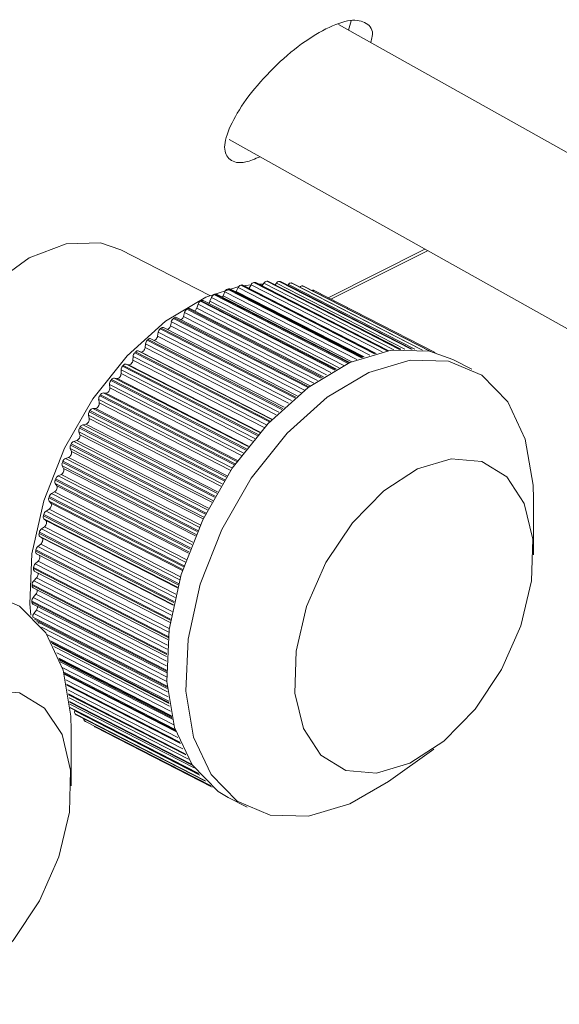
# Model space of a CAD drawing. Header units: millimetres. Extents: x -219 to 1361, y -849 to 661.
# Tile 60 of 73: x 1115 to 1129, y -72 to -46. Entities that reach past the tile are written whole.
import ezdxf

# ---------------------------------------------------------------- set-up
doc = ezdxf.new("R2010")
doc.units = ezdxf.units.MM

msp = doc.modelspace()

# ---------------------------------------------------------------- linework, layer by layer
at = {"color": 7, "linetype": 'Continuous', "lineweight": 15}
for p, q in [((1147.477, -59.995), (1123.523, -46.583)), ((1123.781, -46.728), (1123.846, -46.484)), ((1120.675, -49.573), (1145.523, -63.485)), ((1120.176, -53.628), (1117.86, -52.441)), ((1123.319, -53.724), (1125.838, -52.464)), ((1124.159, -55.237), (1120.69, -53.458)), ((1120.858, -53.523), (1120.908, -53.425)), ((1124.496, -55.134), (1121.031, -53.357)), ((1121.196, -53.442), (1121.248, -53.35)), ((1124.824, -55.065), (1121.367, -53.292)), ((1121.458, -53.339), (1121.563, -53.338)), ((1121.537, -53.379), (1121.58, -53.311)), ((1125.139, -55.029), (1121.695, -53.263)), ((1121.872, -53.353), (1121.903, -53.309)), ((1125.437, -55.025), (1122.012, -53.269)), ((1122.198, -53.364), (1122.215, -53.342)), ((1125.705, -55.048), (1122.318, -53.311)), ((1122.605, -53.387), (1122.61, -53.389)), ((1125.922, -55.088), (1122.61, -53.389)), ((1126.032, -55.115), (1122.886, -53.502)), ((1123.471, -55.544), (1119.997, -53.762)), ((1120.174, -53.781), (1120.214, -53.679)), ((1123.817, -55.374), (1120.344, -53.593)), ((1120.517, -53.635), (1120.563, -53.535)), ((1123.126, -55.746), (1119.651, -53.964)), ((1119.83, -53.961), (1119.865, -53.858)), ((1122.782, -55.98), (1119.307, -54.198)), ((1119.425, -54.258), (1119.431, -54.254)), ((1119.487, -54.173), (1119.516, -54.069)), ((1122.442, -56.243), (1118.968, -54.461)), ((1119.147, -54.415), (1119.171, -54.312)), ((1122.109, -56.534), (1118.636, -54.753)), ((1118.813, -54.687), (1118.831, -54.585)), ((1118.486, -54.986), (1118.498, -54.886)), ((1118.169, -55.312), (1118.175, -55.214)), ((1118.311, -55.071), (1118.372, -55.099)), ((1126.984, -55.546), (1126.489, -55.292)), ((1117.863, -55.661), (1117.863, -55.566)), ((1117.994, -55.413), (1118.059, -55.433)), ((1117.69, -55.778), (1117.758, -55.79)), ((1117.571, -56.031), (1117.564, -55.94)), ((1117.294, -56.422), (1117.281, -56.335)), ((1117.4, -56.164), (1117.471, -56.168)), ((1117.126, -56.569), (1117.199, -56.565)), ((1117.034, -56.829), (1117.015, -56.746)), ((1116.871, -56.989), (1116.946, -56.977)), ((1116.792, -57.25), (1116.767, -57.173)), ((1116.57, -57.684), (1116.54, -57.612)), ((1116.634, -57.424), (1116.711, -57.403)), ((1116.419, -57.869), (1116.497, -57.84)), ((1116.37, -58.126), (1116.334, -58.061)), ((1116.226, -58.321), (1116.304, -58.286)), ((1116.162, -58.397), (1116.15, -58.428)), ((1116.192, -58.576), (1116.151, -58.516)), ((1116.056, -58.78), (1116.135, -58.736)), ((1116.038, -59.028), (1115.992, -58.976)), ((1128.589, -60.372), (1128.589, -58.921)), ((1115.911, -59.24), (1115.989, -59.19)), ((1115.792, -59.701), (1115.869, -59.643)), ((1115.909, -59.482), (1115.857, -59.437)), ((1115.805, -59.934), (1115.749, -59.896)), ((1115.698, -60.157), (1115.774, -60.094)), ((1119.139, -62.131), (1115.667, -60.351)), ((1115.632, -60.608), (1115.705, -60.538)), ((1115.583, -60.732), (1115.586, -60.701)), ((1115.607, -60.796), (1119.081, -62.577)), ((1115.592, -61.051), (1115.663, -60.975)), ((1115.574, -61.232), (1119.049, -63.014)), ((1115.58, -61.481), (1115.648, -61.4)), ((1115.569, -61.656), (1119.044, -63.438)), ((1115.595, -61.897), (1115.66, -61.811)), ((1115.67, -62.106), (1119.065, -63.847)), ((1116.068, -62.677), (1119.113, -64.239)), ((1116.266, -63.112), (1119.187, -64.61)), ((1116.383, -63.47), (1119.285, -64.958)), ((1116.455, -63.768), (1119.407, -65.282)), ((1116.499, -64.012), (1119.551, -65.577)), ((1116.526, -64.207), (1119.713, -65.841)), ((1116.542, -64.355), (1119.887, -66.07)), ((1116.659, -64.433), (1116.664, -64.418)), ((1116.696, -64.532), (1120.06, -66.257)), ((1116.937, -64.71), (1116.934, -64.709)), ((1116.937, -64.71), (1120.198, -66.383)), ((1116.568, -66.382), (1116.568, -64.932)), ((1120.237, -66.415), (1117.18, -64.847)), ((1124.821, -66.27), (1125.998, -65.424)), ((1120.648, -66.682), (1121.143, -66.936))]:
    msp.add_line(p, q, dxfattribs=at)
at = {"color": 8, "linetype": 'Continuous', "lineweight": 15}
for p, q in [((1123.247, -53.687), (1125.769, -52.425)), ((1121.652, -53.259), (1125.107, -55.031)), ((1125.129, -55.03), (1121.675, -53.258)), ((1120.63, -53.465), (1124.115, -55.253)), ((1124.139, -55.244), (1120.654, -53.457)), ((1124.332, -55.18), (1120.908, -53.425)), ((1120.977, -53.36), (1124.456, -55.144)), ((1124.479, -55.138), (1121.001, -53.355)), ((1124.654, -55.097), (1121.248, -53.35)), ((1121.319, -53.292), (1124.788, -55.071)), ((1124.81, -55.067), (1121.342, -53.288)), ((1124.962, -55.045), (1121.58, -53.311)), ((1125.248, -55.024), (1121.903, -53.309)), ((1121.976, -53.263), (1125.409, -55.024)), ((1125.429, -55.025), (1121.998, -53.265)), ((1125.502, -55.028), (1122.215, -53.342)), ((1122.288, -53.304), (1125.684, -55.045)), ((1125.701, -55.048), (1122.308, -53.308)), ((1122.585, -53.38), (1125.908, -55.084)), ((1125.921, -55.087), (1122.605, -53.387)), ((1122.867, -53.493), (1126.03, -55.114)), ((1123.445, -55.558), (1119.951, -53.766)), ((1123.661, -55.447), (1120.214, -53.679)), ((1120.279, -53.605), (1123.77, -55.395)), ((1123.794, -55.384), (1120.303, -53.594)), ((1120.517, -53.635), (1123.866, -55.352)), ((1123.999, -55.297), (1120.563, -53.535)), ((1120.858, -53.523), (1124.183, -55.228)), ((1119.574, -53.986), (1123.072, -55.78)), ((1123.096, -55.765), (1119.598, -53.971)), ((1119.83, -53.961), (1123.209, -55.694)), ((1123.319, -55.629), (1119.865, -53.858)), ((1119.926, -53.779), (1123.421, -55.571)), ((1120.174, -53.781), (1123.54, -55.508)), ((1119.225, -54.226), (1122.726, -56.021)), ((1122.749, -56.003), (1119.249, -54.208)), ((1119.487, -54.173), (1122.878, -55.911)), ((1122.976, -55.844), (1119.516, -54.069)), ((1118.881, -54.496), (1122.384, -56.292)), ((1122.407, -56.272), (1118.905, -54.476)), ((1119.147, -54.415), (1122.547, -56.158)), ((1122.635, -56.089), (1119.171, -54.312)), ((1118.544, -54.794), (1122.048, -56.591)), ((1122.071, -56.57), (1118.567, -54.773)), ((1118.813, -54.687), (1122.22, -56.434)), ((1122.299, -56.364), (1118.831, -54.585)), ((1118.486, -54.986), (1121.899, -56.736)), ((1121.97, -56.667), (1118.498, -54.886)), ((1121.649, -56.996), (1118.175, -55.214)), ((1118.217, -55.12), (1121.722, -56.918)), ((1121.744, -56.894), (1118.239, -55.097)), ((1118.311, -55.071), (1121.784, -56.852)), ((1118.372, -55.099), (1121.787, -56.85)), ((1121.339, -57.349), (1117.863, -55.566)), ((1117.9, -55.471), (1121.406, -57.269)), ((1121.428, -57.244), (1117.921, -55.446)), ((1117.994, -55.413), (1121.47, -57.195)), ((1118.059, -55.433), (1121.478, -57.186)), ((1118.169, -55.312), (1121.586, -57.064)), ((1121.124, -57.617), (1117.617, -55.818)), ((1117.69, -55.778), (1121.167, -57.561)), ((1117.758, -55.79), (1121.18, -57.545)), ((1117.863, -55.661), (1121.284, -57.415)), ((1121.042, -57.724), (1117.564, -55.94)), ((1117.571, -56.031), (1120.995, -57.787)), ((1117.596, -55.844), (1121.104, -57.643)), ((1120.76, -58.119), (1117.281, -56.335)), ((1117.308, -56.238), (1120.816, -58.037)), ((1120.835, -58.01), (1117.327, -56.211)), ((1117.4, -56.164), (1120.878, -57.948)), ((1117.471, -56.168), (1120.895, -57.924)), ((1117.126, -56.569), (1120.605, -58.353)), ((1117.199, -56.565), (1120.626, -58.322)), ((1117.294, -56.422), (1120.72, -58.178)), ((1120.494, -58.531), (1117.015, -56.746)), ((1117.034, -56.829), (1120.461, -58.586)), ((1117.036, -56.651), (1120.544, -58.45)), ((1120.563, -58.421), (1117.055, -56.622)), ((1116.783, -57.078), (1120.292, -58.878)), ((1120.308, -58.848), (1116.8, -57.049)), ((1116.871, -56.989), (1120.35, -58.774)), ((1116.946, -56.977), (1120.373, -58.735)), ((1120.247, -58.958), (1116.767, -57.173)), ((1116.792, -57.25), (1120.22, -59.008)), ((1120.02, -59.397), (1116.54, -57.612)), ((1116.55, -57.519), (1120.059, -59.318)), ((1120.074, -59.288), (1116.566, -57.488)), ((1116.634, -57.424), (1120.114, -59.208)), ((1116.711, -57.403), (1120.139, -59.161)), ((1116.419, -57.869), (1119.899, -59.653)), ((1116.497, -57.84), (1119.924, -59.598)), ((1116.57, -57.684), (1119.998, -59.442)), ((1119.814, -59.845), (1116.334, -58.061)), ((1116.339, -57.97), (1119.847, -59.769)), ((1119.861, -59.738), (1116.352, -57.939)), ((1116.37, -58.126), (1119.797, -59.884)), ((1116.226, -58.321), (1119.705, -60.106)), ((1116.304, -58.286), (1119.731, -60.043)), ((1116.15, -58.428), (1119.658, -60.227)), ((1119.63, -60.3), (1116.151, -58.516)), ((1119.67, -60.196), (1116.162, -58.397)), ((1116.192, -58.576), (1119.618, -60.332)), ((1115.985, -58.891), (1119.492, -60.69)), ((1119.503, -60.658), (1115.995, -58.859)), ((1116.056, -58.78), (1119.535, -60.563)), ((1116.135, -58.736), (1119.56, -60.493)), ((1119.47, -60.759), (1115.992, -58.976)), ((1116.038, -59.028), (1119.462, -60.784)), ((1115.845, -59.356), (1119.352, -61.154)), ((1119.36, -61.122), (1115.854, -59.324)), ((1115.911, -59.24), (1119.389, -61.023)), ((1115.989, -59.19), (1119.412, -60.945)), ((1119.334, -61.219), (1115.857, -59.437)), ((1115.869, -59.643), (1119.288, -61.397)), ((1115.909, -59.482), (1119.329, -61.236)), ((1115.731, -59.819), (1119.237, -61.617)), ((1119.244, -61.586), (1115.738, -59.788)), ((1119.223, -61.678), (1115.749, -59.896)), ((1115.792, -59.701), (1119.267, -61.483)), ((1115.698, -60.157), (1119.172, -61.939)), ((1115.774, -60.094), (1119.189, -61.845)), ((1115.805, -59.934), (1119.222, -61.686)), ((1115.643, -60.279), (1119.148, -62.076)), ((1119.153, -62.045), (1115.648, -60.247)), ((1115.632, -60.608), (1119.102, -62.388)), ((1115.705, -60.538), (1119.116, -62.287)), ((1115.583, -60.732), (1119.086, -62.528)), ((1119.089, -62.497), (1115.586, -60.701)), ((1115.549, -61.175), (1119.051, -62.97)), ((1119.053, -62.94), (1115.551, -61.145)), ((1115.592, -61.051), (1119.059, -62.829)), ((1115.663, -60.975), (1119.067, -62.72)), ((1115.648, -61.4), (1119.045, -63.142)), ((1119.043, -63.371), (1115.543, -61.576)), ((1115.544, -61.606), (1119.043, -63.4)), ((1115.58, -61.481), (1119.043, -63.257)), ((1115.595, -61.897), (1119.053, -63.671)), ((1115.66, -61.811), (1119.047, -63.548)), ((1119.061, -63.787), (1115.564, -61.993)), ((1115.615, -62.046), (1119.063, -63.815)), ((1115.795, -62.256), (1119.074, -63.937)), ((1115.932, -62.448), (1119.089, -64.067)), ((1119.105, -64.184), (1116.029, -62.607)), ((1116.049, -62.642), (1119.109, -64.211)), ((1116.112, -62.761), (1119.125, -64.306)), ((1116.189, -62.924), (1119.15, -64.443)), ((1119.176, -64.562), (1116.246, -63.059)), ((1116.257, -63.087), (1119.181, -64.587)), ((1116.283, -63.157), (1119.197, -64.652)), ((1116.334, -63.308), (1119.235, -64.796)), ((1119.272, -64.916), (1116.371, -63.429)), ((1116.378, -63.452), (1119.279, -64.94)), ((1116.386, -63.482), (1119.29, -64.971)), ((1116.423, -63.625), (1119.343, -65.123)), ((1119.392, -65.245), (1116.448, -63.736)), ((1116.452, -63.755), (1119.401, -65.267)), ((1116.478, -63.887), (1119.471, -65.422)), ((1119.534, -65.546), (1116.496, -63.988)), ((1116.498, -64.004), (1119.545, -65.566)), ((1116.512, -64.097), (1119.615, -65.688)), ((1119.696, -65.816), (1116.524, -64.19)), ((1116.526, -64.202), (1119.708, -65.834)), ((1116.532, -64.259), (1119.767, -65.918)), ((1119.871, -66.051), (1116.541, -64.344)), ((1116.542, -64.352), (1119.883, -66.066)), ((1116.659, -64.433), (1119.914, -66.102)), ((1120.046, -66.243), (1116.673, -64.513)), ((1116.689, -64.527), (1120.057, -66.255)), ((1120.191, -66.376), (1116.917, -64.697)), ((1116.934, -64.709), (1120.198, -66.382))]:
    msp.add_line(p, q, dxfattribs=at)
at = {"color": 7, "linetype": 'Continuous', "lineweight": 15, "flags": 128}
for points in [[(1117.86, -52.441), (1117.325, -52.262), (1116.431, -52.287), (1115.474, -52.653), (1114.524, -53.333), (1113.653, -54.277), (1112.924, -55.415), (1112.392, -56.662), (1112.097, -57.926)], [(1115.546, -60.344), (1115.852, -58.97), (1116.389, -57.602), (1117.126, -56.318), (1118.02, -55.195), (1119.019, -54.297), (1120.065, -53.676), (1120.925, -53.398)], [(1121.064, -53.374), (1121.098, -53.369), (1121.247, -53.351)], [(1121.998, -53.265), (1122.006, -53.266), (1122.012, -53.269)], [(1122.308, -53.308), (1122.316, -53.31), (1122.318, -53.311)], [(1120.848, -53.539), (1120.851, -53.534), (1120.858, -53.523)], [(1126.489, -55.292), (1125.887, -55.08), (1124.889, -55.055), (1123.815, -55.375), (1122.726, -56.021), (1121.686, -56.955), (1120.756, -58.124), (1119.989, -59.46), (1119.43, -60.884), (1119.112, -62.314)], [(1119.607, -62.568), (1119.925, -61.138), (1120.484, -59.714), (1121.251, -58.378), (1122.181, -57.209), (1123.221, -56.275), (1124.31, -55.628), (1125.384, -55.309), (1126.381, -55.334), (1127.244, -55.702), (1127.922, -56.392), (1128.376, -57.364), (1128.579, -58.561), (1128.589, -58.921)], [(1122.414, -62.879), (1122.385, -63.968), (1122.607, -64.895), (1123.061, -65.585), (1123.711, -65.982), (1124.504, -66.053), (1125.376, -65.794), (1126.257, -65.224), (1127.074, -64.39), (1127.762, -63.36), (1128.264, -62.217), (1128.541, -61.054), (1128.57, -59.965), (1128.348, -59.038), (1127.894, -58.348), (1127.244, -57.951), (1126.451, -57.879), (1125.578, -58.139), (1124.698, -58.709), (1123.881, -59.542), (1123.193, -60.572), (1122.691, -61.715), (1122.414, -62.879)], [(1115.515, -61.947), (1115.489, -61.645), (1115.546, -60.344)], [(1115.704, -60.884), (1115.705, -60.872), (1115.704, -60.862), (1115.702, -60.852), (1115.698, -60.843), (1115.698, -60.843)], [(1107.586, -68.578), (1107.904, -67.148), (1108.463, -65.724), (1109.23, -64.389), (1110.16, -63.22), (1111.2, -62.285), (1112.289, -61.639), (1113.363, -61.319), (1114.361, -61.344), (1115.224, -61.712), (1115.902, -62.402), (1116.355, -63.374), (1116.558, -64.572), (1116.568, -64.932)], [(1115.685, -61.308), (1115.684, -61.297), (1115.683, -61.288)], [(1115.543, -61.576), (1115.544, -61.58), (1115.544, -61.584), (1115.544, -61.587), (1115.544, -61.591), (1115.544, -61.595), (1115.544, -61.598), (1115.544, -61.602), (1115.544, -61.606)], [(1119.112, -62.314), (1119.053, -63.667), (1119.256, -64.864), (1119.709, -65.836), (1120.387, -66.527), (1120.648, -66.682)], [(1124.821, -66.27), (1123.817, -66.854), (1122.743, -67.174), (1121.745, -67.149), (1120.882, -66.78), (1120.204, -66.09), (1119.751, -65.118), (1119.548, -63.921), (1119.607, -62.568)], [(1110.393, -68.889), (1110.364, -69.978), (1110.586, -70.905), (1111.04, -71.595), (1111.69, -71.992), (1112.484, -72.064), (1113.356, -71.804), (1114.236, -71.234), (1115.053, -70.401), (1115.741, -69.371), (1116.243, -68.228), (1116.52, -67.065), (1116.549, -65.975), (1116.327, -65.048), (1115.873, -64.358), (1115.223, -63.961), (1114.43, -63.89), (1113.558, -64.149), (1112.677, -64.719), (1111.86, -65.553), (1111.173, -66.583), (1110.67, -67.726), (1110.393, -68.889)], [(1116.696, -64.532), (1116.696, -64.532), (1116.689, -64.527)]]:
    msp.add_lwpolyline(points, dxfattribs=at)
at = {"color": 7, "linetype": 'Continuous', "lineweight": 15}
for centre, radius, start, end in [((1121.67, -53.359), 0.101, 99.9047, 151.9632), ((1121.789, -56.493), 3.237, 92.0258, 92.4252), ((1121.677, -53.297), 0.039, 63.0581, 93.0591), ((1120.682, -53.582), 0.128, 114.0066, 158.1643), ((1121.826, -56.877), 3.615, 108.9188, 109.3219), ((1120.671, -53.498), 0.0442, 64.3467, 112.2248), ((1121.018, -53.473), 0.12, 109.697, 156.0608), ((1122.232, -58.361), 5.155, 103.8198, 104.0909), ((1121.013, -53.396), 0.0427, 64.0079, 105.8735), ((1121.347, -53.398), 0.111, 105.0265, 153.984), ((1121.819, -56.624), 3.37, 98.1351, 98.5336), ((1121.349, -53.329), 0.0413, 63.7329, 99.4126), ((1121.983, -53.355), 0.0918, 94.2726, 149.9584), ((1121.74, -56.601), 3.346, 85.5801, 85.9545), ((1122.285, -53.386), 0.0828, 88.0985, 147.9276), ((1121.966, -54.993), 1.72, 78.5138, 79.2235), ((1122.574, -53.454), 0.0745, 81.3665, 145.8034), ((1121.572, -56.484), 3.265, 71.5597, 71.9278), ((1122.849, -53.542), 0.0527, 69.3629, 121.6761), ((1131.586, -35.345), 20.134, 244.3404, 244.3996), ((1123.272, -59.965), 7.033, 118.185, 118.4093), ((1119.977, -53.807), 0.0495, 66.2676, 122.9831), ((1120.343, -53.725), 0.136, 117.9702, 160.3144), ((1122.794, -59.25), 6.18, 113.7658, 114.0114), ((1120.325, -53.636), 0.0471, 65.4554, 117.5494), ((1120.373, -53.571), 0.158, 320.7766, 335.8857), ((1119.66, -54.108), 0.149, 125.0009, 164.859), ((1122.738, -58.951), 5.887, 122.2321, 122.5098), ((1119.631, -54.014), 0.0535, 67.9921, 127.3076), ((1119.684, -53.913), 0.153, 309.4892, 341.6586), ((1120.002, -53.901), 0.144, 121.6526, 162.5063), ((1120.084, -53.761), 0.0924, 306.8193, 347.1754), ((1119.32, -54.346), 0.153, 128.178, 167.2975), ((1124.711, -61.704), 9.274, 126.0799, 126.2625), ((1119.287, -54.248), 0.0543, 67.6622, 133.3817), ((1119.341, -54.133), 0.151, 306.4663, 344.7151), ((1118.983, -54.613), 0.155, 131.1017, 169.8595), ((1123.018, -59.447), 6.452, 129.6108, 129.8812), ((1118.948, -54.516), 0.0583, 69.3617, 137.2544), ((1119.04, -54.432), 0.0871, 290.1318, 308.762), ((1118.996, -54.381), 0.155, 309.6039, 347.1351), ((1118.653, -54.907), 0.156, 133.9303, 172.4888), ((1123.767, -60.353), 7.627, 132.976, 133.2114), ((1118.616, -54.812), 0.0625, 71.0826, 140.8591), ((1118.711, -54.721), 0.0754, 275.7824, 314.8911), ((1118.659, -54.659), 0.157, 312.5187, 349.718), ((1118.331, -54.966), 0.157, 315.2388, 352.4476), ((1118.329, -55.227), 0.155, 136.5422, 175.359), ((1124.435, -61.045), 8.589, 136.1724, 136.3865), ((1118.294, -55.137), 0.068, 75.0915, 143.796), ((1118.39, -55.035), 0.0662, 254.485, 322.0693), ((1118.015, -55.57), 0.152, 139.0916, 178.3291), ((1127.624, -63.806), 12.808, 139.2517, 139.3983), ((1117.984, -55.488), 0.0756, 82.2936, 146.0804), ((1118.069, -55.36), 0.0738, 261.7962, 324.4377), ((1118.015, -55.299), 0.155, 317.8248, 355.378), ((1122.856, -59.895), 6.639, 142.1069, 142.3946), ((1117.688, -55.862), 0.084, 88.9548, 148.1842), ((1117.76, -55.708), 0.0822, 268.5223, 326.6427), ((1117.712, -55.656), 0.152, 320.3583, 358.3592), ((1117.424, -56.036), 0.147, 322.722, 1.6517), ((1117.712, -55.936), 0.148, 141.4902, 181.5402), ((1117.422, -56.322), 0.142, 143.7911, 184.9926), ((1125.218, -61.731), 9.63, 145.0248, 145.2255), ((1117.408, -56.257), 0.093, 95.0405, 150.2355), ((1117.463, -56.077), 0.091, 274.6515, 328.7802), ((1117.145, -56.669), 0.102, 100.596, 152.2518), ((1117.182, -56.466), 0.1, 280.2837, 330.847), ((1117.155, -56.434), 0.14, 324.9686, 5.1982), ((1117.148, -56.726), 0.134, 145.9731, 188.7708), ((1116.903, -56.849), 0.133, 327.2488, 8.9282), ((1109.476, -51.888), 8.935, 327.7918, 328.01), ((1116.891, -57.145), 0.126, 148.1718, 192.7653), ((1127.638, -63.166), 12.445, 150.5551, 150.7127), ((1116.901, -57.097), 0.112, 105.6475, 154.2845), ((1116.916, -56.871), 0.11, 285.4156, 332.9116), ((1116.67, -57.291), 0.119, 290.1068, 334.9874), ((1116.671, -57.278), 0.125, 329.4433, 12.9804), ((1116.652, -57.577), 0.117, 150.212, 197.1601), ((1123.675, -61.065), 7.959, 153.2924, 153.5389), ((1116.676, -57.537), 0.121, 110.3033, 156.324), ((1116.473, -57.986), 0.13, 114.5576, 158.4314), ((1116.444, -57.724), 0.128, 294.3956, 337.1298), ((1116.46, -57.718), 0.116, 331.5451, 17.4252), ((1116.434, -58.02), 0.108, 152.2416, 202.0069), ((1113.296, -56.605), 3.335, 335.8363, 336.4233), ((1116.272, -58.167), 0.106, 333.6007, 22.2762), ((1116.292, -58.442), 0.137, 118.4726, 160.5838), ((1116.24, -58.166), 0.136, 298.3222, 339.3559), ((1116.238, -58.471), 0.0985, 154.2034, 207.2721), ((1116.107, -58.62), 0.0966, 335.6724, 27.6107), ((1116.066, -58.927), 0.0892, 156.2215, 213.0588), ((1134.709, -65.052), 19.712, 161.6896, 161.7872), ((1116.133, -58.902), 0.144, 122.1106, 162.8168), ((1116.059, -58.615), 0.143, 301.9885, 341.579), ((1115.903, -59.068), 0.149, 305.3863, 343.9076), ((1115.965, -59.077), 0.0875, 337.8367, 33.4033), ((1115.92, -59.386), 0.0805, 158.2762, 219.3486), ((1123.221, -61.371), 7.646, 164.4708, 164.7188), ((1115.998, -59.362), 0.15, 125.4455, 165.1848), ((1115.773, -59.523), 0.153, 308.5517, 346.3213), ((1115.848, -59.532), 0.0788, 339.9388, 39.762), ((1115.799, -59.844), 0.0724, 160.4588, 226.2364), ((1109.204, -58.366), 6.687, 347.4473, 347.7258), ((1115.887, -59.82), 0.153, 128.56, 167.6205), ((1115.801, -60.274), 0.155, 131.4675, 170.2072), ((1115.671, -59.977), 0.156, 311.5067, 348.8759), ((1115.756, -59.985), 0.0707, 342.1926, 46.7232), ((1115.705, -60.298), 0.0652, 162.8725, 233.649), ((1122.907, -61.461), 7.36, 170.5079, 170.7556), ((1115.687, -60.433), 0.0657, 345.3177, 48.5653), ((1115.741, -60.72), 0.156, 134.2628, 172.878), ((1115.596, -60.426), 0.157, 314.359, 351.5187), ((1115.642, -60.746), 0.0608, 166.2552, 235.3017), ((1115.549, -60.868), 0.156, 317.0299, 354.3188), ((1121.051, -61.414), 5.506, 177.1958, 177.5091), ((1115.609, -61.183), 0.0598, 171.8704, 235.1135), ((1115.705, -61.156), 0.155, 136.8801, 175.7452), ((1115.532, -61.301), 0.153, 319.5362, 357.3323), ((1115.695, -61.58), 0.152, 139.3953, 178.7824), ((1115.599, -61.61), 0.0556, 175.7722, 236.8739), ((1115.711, -61.988), 0.147, 141.7908, 181.9851), ((1115.543, -61.72), 0.149, 321.9799, 0.481), ((1115.589, -62.122), 0.138, 342.2824, 354.6154), ((1116.733, -64.462), 0.0795, 158.6589, 220.2033), ((1117.714, -63.303), 1.597, 229.2873, 230.046), ((1116.962, -64.647), 0.067, 168.7917, 228.1212), ((1117.845, -63.291), 1.685, 236.5676, 237.2774), ((1117.2, -64.809), 0.0431, 201.4546, 242.4477)]:
    msp.add_arc(centre, radius, start, end, dxfattribs=at)
msp.add_open_spline([(1124.356, -47.049), (1124.373, -46.995), (1124.45, -46.747), (1124.267, -46.524), (1123.864, -46.423), (1123.209, -46.659), (1122.464, -47.124), (1121.722, -47.795), (1121.082, -48.538), (1120.673, -49.241), (1120.502, -49.817), (1120.666, -50.128), (1120.997, -50.221), (1121.347, -50.076), (1121.478, -50.022)], degree=3, knots=[0, 0, 0, 0, 0.025867, 0.118123, 0.209717, 0.301519, 0.392948, 0.484909, 0.576803, 0.669231, 0.761293, 0.853548, 0.945341, 1, 1, 1, 1], dxfattribs=at)

doc.saveas('drawing.dxf')
